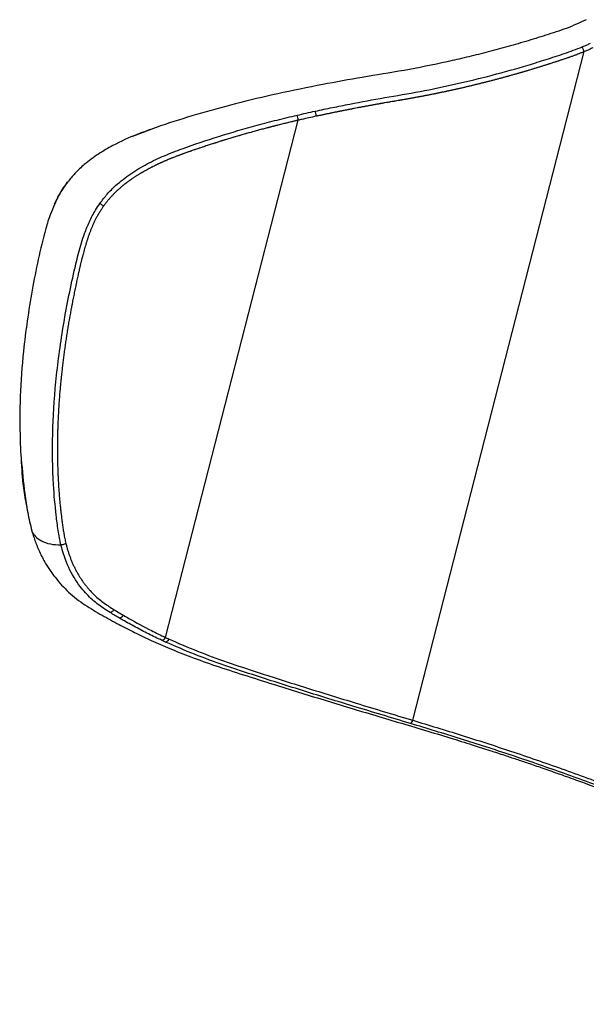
# Paper-space layout '_Isometric' of a CAD drawing. Header units: millimetres. Extents: x -366 to 335, y -210 to 761.
# Tile 3 of 7: x -192 to -52, y 395 to 639. Entities that reach past the tile are written whole.
import ezdxf

# ---------------------------------------------------------------- set-up
doc = ezdxf.new("R2010")
doc.units = ezdxf.units.MM

psp = doc.layouts.new('_Isometric')

# ---------------------------------------------------------------- linework, layer by layer
at = {"color": 7, "linetype": 'Continuous', "lineweight": 25}
for p, q in [((-94.6, 465.62), (-52.24, 630.92)), ((-155.7, 486.1), (-122.94, 613.94)), ((-179.9, 598.64), (-180.22, 598.26)), ((-155.67, 484.95), (-156.56, 485.36)), ((-155.7, 486.1), (-154.82, 485.69))]:
    psp.add_line(p, q, dxfattribs=at)
at = {"color": 7, "linetype": 'Continuous', "lineweight": 25, "flags": 128}
psp.add_lwpolyline([(-180.22, 598.26), (-180.23, 598.26), (-180.23, 598.25)], dxfattribs=at)
at = {"color": 7, "linetype": 'Continuous', "lineweight": 25}
for centre, radius, start, end in [((-72.97, 623.16), 22.14, 20.5262, 23.8375), ((-126.41, 613.95), 3.47, 359.891, 21.186), ((-157.15, 486.9), 1.65, 290.9639, 331.074), ((-156.27, 486.48), 1.64, 291.2365, 331.3676), ((-96.23, 466.2), 1.73, 307.7692, 340.5232)]:
    psp.add_arc(centre, radius, start, end, dxfattribs=at)
for points, knots in [([(-51.74, 638.81), (-53.36, 638.06), (-56.63, 636.55), (-61.71, 634.98), (-66.71, 633.41), (-71.65, 632), (-76.53, 630.69), (-81.33, 629.5), (-88.08, 627.95), (-96.7, 626.22), (-106.97, 624.62), (-117.38, 622.72), (-127.86, 620.58), (-138.28, 618.12), (-147.91, 615.43), (-156.39, 612.83), (-161.55, 610.81), (-163.85, 609.91)], [0, 0, 0, 0, 0.0433447, 0.0872648, 0.1295119, 0.1717503, 0.2132964, 0.2541329, 0.2944326, 0.3861409, 0.4754898, 0.5614853, 0.6604333, 0.7554112, 0.8456623, 0.9310538, 1, 1, 1, 1]), ([(-52.72, 632.1), (-52.31, 632.27), (-51.62, 632.55), (-50.94, 632.87), (-50.67, 633)], [0, 0, 0, 0, 0.598587, 1, 1, 1, 1]), ([(-118.7, 616.2), (-118, 616.35), (-116.59, 616.66), (-113.75, 617.24), (-108.77, 618.24), (-101.57, 619.56), (-92.81, 621.02), (-83.95, 622.86), (-75.03, 625.04), (-67.6, 627.12), (-61.65, 628.97), (-57.16, 630.41), (-54.2, 631.54), (-52.72, 632.1)], [0, 0, 0, 0, 0.033262, 0.066524, 0.13305, 0.266114, 0.399189, 0.532628, 0.665739, 0.798847, 0.865378, 0.932618, 1, 1, 1, 1]), ([(-52.24, 630.92), (-52.39, 630.86), (-52.67, 630.74), (-53.06, 630.58), (-53.43, 630.43), (-53.73, 630.31), (-53.98, 630.22), (-54.22, 630.13), (-54.53, 630.01), (-54.9, 629.88), (-55.39, 629.7), (-55.82, 629.55), (-56.26, 629.4), (-56.57, 629.3), (-56.94, 629.17), (-57.43, 629.01), (-57.87, 628.86), (-58.3, 628.72), (-58.55, 628.64), (-58.86, 628.53), (-59.17, 628.43), (-59.54, 628.31), (-59.91, 628.19), (-60.29, 628.06), (-60.66, 627.94), (-60.97, 627.84), (-61.17, 627.78), (-61.31, 627.73), (-61.51, 627.67), (-61.95, 627.53), (-62.44, 627.38), (-63.07, 627.18), (-63.56, 627.03), (-64.06, 626.87), (-64.43, 626.76), (-64.75, 626.67), (-65.06, 626.57), (-65.37, 626.48), (-65.74, 626.37), (-66.11, 626.25), (-66.42, 626.16), (-66.74, 626.07), (-66.98, 625.99), (-67.3, 625.9), (-67.54, 625.83), (-67.79, 625.76), (-68.04, 625.69), (-68.29, 625.61), (-68.6, 625.52), (-68.91, 625.43), (-69.29, 625.33), (-69.78, 625.19), (-70.28, 625.05), (-70.78, 624.91), (-71.15, 624.8), (-71.53, 624.7), (-72.03, 624.56), (-72.52, 624.43), (-73.02, 624.29), (-73.4, 624.19), (-73.77, 624.1), (-74.27, 623.96), (-74.76, 623.83), (-75.26, 623.7), (-75.64, 623.61), (-76.01, 623.51), (-76.38, 623.41), (-76.69, 623.34), (-77, 623.26), (-77.31, 623.18), (-77.69, 623.08), (-78.06, 622.99), (-78.43, 622.9), (-78.81, 622.81), (-79.18, 622.72), (-79.55, 622.62), (-79.92, 622.53), (-80.3, 622.44), (-80.67, 622.36), (-81.04, 622.27), (-81.41, 622.18), (-81.79, 622.09), (-82.16, 622), (-82.53, 621.92), (-82.9, 621.83), (-83.21, 621.76), (-83.52, 621.69), (-83.77, 621.64), (-84.08, 621.57), (-84.33, 621.51), (-84.64, 621.44), (-84.89, 621.39), (-85.19, 621.32), (-85.44, 621.26), (-85.75, 621.2), (-86, 621.14), (-86.31, 621.08), (-86.62, 621.01), (-86.93, 620.95), (-87.24, 620.88), (-87.48, 620.83), (-87.79, 620.76), (-88.1, 620.7), (-88.47, 620.62), (-88.78, 620.56), (-89.09, 620.5), (-89.4, 620.44), (-89.77, 620.36), (-90.14, 620.29), (-90.44, 620.23), (-90.75, 620.17), (-91.06, 620.11), (-91.43, 620.03), (-91.74, 619.98), (-92.04, 619.92), (-92.35, 619.86), (-92.72, 619.79), (-93.03, 619.73), (-93.33, 619.68), (-93.64, 619.62), (-94.01, 619.55), (-94.32, 619.5), (-94.62, 619.44), (-94.93, 619.38), (-95.23, 619.33), (-95.48, 619.29), (-95.66, 619.25), (-95.91, 619.21), (-96.15, 619.17), (-96.4, 619.12), (-96.58, 619.09), (-96.82, 619.05), (-97.07, 619), (-97.31, 618.96), (-97.5, 618.93), (-97.68, 618.9), (-97.83, 618.87), (-97.94, 618.85), (-98.05, 618.84), (-98.37, 618.78), (-98.79, 618.71), (-99.4, 618.6), (-99.89, 618.52), (-100.37, 618.44), (-100.86, 618.35), (-101.35, 618.27), (-101.83, 618.19), (-102.2, 618.12), (-102.5, 618.07), (-102.74, 618.03), (-102.98, 617.99), (-103.22, 617.94), (-103.53, 617.89), (-103.77, 617.85), (-104.07, 617.79), (-104.37, 617.74), (-104.74, 617.67), (-105.1, 617.61), (-105.46, 617.54), (-105.82, 617.47), (-106.18, 617.41), (-106.54, 617.34), (-106.91, 617.27), (-107.27, 617.2), (-107.63, 617.13), (-107.99, 617.07), (-108.47, 616.97), (-108.95, 616.88), (-109.43, 616.79), (-109.79, 616.72), (-110.04, 616.67), (-110.18, 616.64), (-110.21, 616.63), (-110.24, 616.63), (-110.32, 616.61), (-110.51, 616.58), (-110.81, 616.52), (-111.11, 616.46), (-111.41, 616.4), (-111.71, 616.34), (-112, 616.28), (-112.3, 616.22), (-112.54, 616.17), (-112.84, 616.11), (-113.14, 616.05), (-113.49, 615.98), (-113.85, 615.91), (-114.21, 615.84), (-114.57, 615.76), (-114.92, 615.69), (-115.28, 615.62), (-115.63, 615.54), (-115.99, 615.47), (-116.35, 615.39), (-116.7, 615.32), (-117.06, 615.24), (-117.41, 615.17), (-117.77, 615.09), (-118.12, 615.02), (-118.36, 614.96), (-118.48, 614.94)], [0, 0, 0, 0, 0.006947, 0.012504, 0.018061, 0.023618, 0.026396, 0.029174, 0.03473, 0.040286, 0.045842, 0.056953, 0.05973, 0.065285, 0.070841, 0.076396, 0.087506, 0.090283, 0.095838, 0.098616, 0.10417, 0.109725, 0.11528, 0.120835, 0.12639, 0.131944, 0.134722, 0.135416, 0.138193, 0.143748, 0.154857, 0.160411, 0.171519, 0.177074, 0.182628, 0.188182, 0.190959, 0.196513, 0.202067, 0.207621, 0.213175, 0.215952, 0.221505, 0.224282, 0.229836, 0.232613, 0.23539, 0.240943, 0.24372, 0.249274, 0.254827, 0.260381, 0.271488, 0.277041, 0.282594, 0.288147, 0.2937, 0.304807, 0.31036, 0.315913, 0.321466, 0.327019, 0.338124, 0.343677, 0.34923, 0.354782, 0.360335, 0.365888, 0.368664, 0.374217, 0.379769, 0.385322, 0.390874, 0.396426, 0.401979, 0.407531, 0.413083, 0.418635, 0.424188, 0.42974, 0.435292, 0.440844, 0.446396, 0.451948, 0.4575, 0.463052, 0.465828, 0.471379, 0.474155, 0.479707, 0.482483, 0.488035, 0.49081, 0.496362, 0.499138, 0.504689, 0.507465, 0.513017, 0.518568, 0.521344, 0.526895, 0.529671, 0.535222, 0.540774, 0.546325, 0.549101, 0.554652, 0.560203, 0.565754, 0.571305, 0.574081, 0.579632, 0.585183, 0.590734, 0.593509, 0.59906, 0.604611, 0.610162, 0.612938, 0.618488, 0.624039, 0.62959, 0.632365, 0.637916, 0.643467, 0.646242, 0.649018, 0.651793, 0.657344, 0.660119, 0.662894, 0.66567, 0.67122, 0.673995, 0.676771, 0.679546, 0.682321, 0.683709, 0.684403, 0.687178, 0.698279, 0.703829, 0.71493, 0.720481, 0.726031, 0.737132, 0.742683, 0.748233, 0.753784, 0.756559, 0.759334, 0.764884, 0.76766, 0.77321, 0.775985, 0.781536, 0.787086, 0.792637, 0.798187, 0.803738, 0.809288, 0.814839, 0.820389, 0.82594, 0.83149, 0.837041, 0.842591, 0.853693, 0.859243, 0.864794, 0.870344, 0.871038, 0.871385, 0.871558, 0.872252, 0.875027, 0.880578, 0.886129, 0.888904, 0.894454, 0.900005, 0.90278, 0.908331, 0.911106, 0.916656, 0.922207, 0.927758, 0.933308, 0.938859, 0.944409, 0.94996, 0.95551, 0.961061, 0.966611, 0.972162, 0.977712, 0.983263, 0.988814, 0.994364, 1, 1, 1, 1]), ([(-50.12, 631.86), (-50.4, 631.72), (-51.1, 631.39), (-51.82, 631.09), (-52.24, 630.92)], [0, 0, 0, 0, 0.409681, 1, 1, 1, 1]), ([(-123.18, 615.2), (-122.43, 615.37), (-120.95, 615.71), (-119.45, 616.04), (-118.71, 616.2)], [0, 0, 0, 0, 0.499983, 1, 1, 1, 1]), ([(-118.71, 616.2), (-118.71, 616.2), (-118.7, 616.2), (-118.7, 616.2), (-118.7, 616.2), (-118.7, 616.2), (-118.7, 616.2), (-118.7, 616.2), (-118.7, 616.2), (-118.7, 616.2), (-118.7, 616.2)], [0, 0, 0, 0, 0.254984, 0.382448, 0.441, 0.478287, 0.48512, 0.503902, 0.553657, 1, 1, 1, 1]), ([(-118.48, 614.94), (-118.48, 615.04), (-118.48, 615.24), (-118.53, 615.57), (-118.6, 615.9), (-118.67, 616.1), (-118.71, 616.2)], [0, 0, 0, 0, 0.249403, 0.499602, 0.748871, 1, 1, 1, 1]), ([(-118.48, 614.94), (-118.48, 615.04), (-118.48, 615.24), (-118.53, 615.57), (-118.6, 615.9), (-118.67, 616.1), (-118.7, 616.2)], [0, 0, 0, 0, 0.249402, 0.499601, 0.74887, 1, 1, 1, 1]), ([(-171.92, 593.4), (-171.33, 594.18), (-170.12, 595.78), (-167.55, 598.31), (-164.26, 600.86), (-160.21, 603.25), (-155.97, 605.25), (-150.13, 607.49), (-142.55, 610.01), (-134.65, 612.32), (-128.15, 614.03), (-124.84, 614.81), (-123.18, 615.2)], [0, 0, 0, 0, 0.048957, 0.099306, 0.184489, 0.271662, 0.361677, 0.451751, 0.633131, 0.816267, 0.908097, 1, 1, 1, 1]), ([(-122.94, 613.94), (-122.97, 613.94), (-123.09, 613.91), (-123.3, 613.86), (-123.59, 613.8), (-123.87, 613.73), (-124.16, 613.66), (-124.53, 613.57), (-125.2, 613.42), (-125.95, 613.23), (-126.9, 613), (-127.55, 612.84), (-128.12, 612.69), (-128.4, 612.62), (-128.63, 612.56), (-128.87, 612.5), (-129.1, 612.44), (-129.38, 612.37), (-129.61, 612.31), (-129.85, 612.25), (-130.03, 612.2), (-130.27, 612.14), (-130.5, 612.08), (-130.87, 611.98), (-131.34, 611.86), (-131.89, 611.71), (-132.63, 611.51), (-133.37, 611.31), (-134.02, 611.13), (-134.48, 611.01), (-134.84, 610.9), (-135.3, 610.78), (-135.67, 610.67), (-136.12, 610.54), (-136.58, 610.41), (-137.03, 610.28), (-137.4, 610.17), (-137.76, 610.07), (-138.22, 609.94), (-138.67, 609.8), (-139.12, 609.67), (-139.57, 609.53), (-140.02, 609.4), (-140.47, 609.26), (-140.83, 609.15), (-141.19, 609.04), (-141.46, 608.95), (-141.73, 608.87), (-141.99, 608.79), (-142.35, 608.68), (-142.71, 608.56), (-143.06, 608.45), (-143.33, 608.37), (-143.6, 608.28), (-143.86, 608.19), (-144.22, 608.08), (-144.66, 607.94), (-145.1, 607.79), (-145.54, 607.65), (-145.98, 607.5), (-146.42, 607.36), (-146.86, 607.21), (-147.21, 607.09), (-147.56, 606.97), (-147.91, 606.85), (-148.26, 606.74), (-148.69, 606.59), (-149.04, 606.47), (-149.38, 606.34), (-149.64, 606.25), (-149.9, 606.16), (-150.16, 606.07), (-150.51, 605.95), (-150.85, 605.83), (-151.2, 605.7), (-151.45, 605.61), (-151.71, 605.52), (-151.97, 605.42), (-152.22, 605.33), (-152.48, 605.23), (-152.74, 605.14), (-152.99, 605.04), (-153.33, 604.91), (-153.67, 604.78), (-154.01, 604.64), (-154.27, 604.54), (-154.52, 604.44), (-154.86, 604.3), (-155.15, 604.18), (-155.45, 604.05), (-155.66, 603.96), (-155.87, 603.87), (-156.08, 603.78), (-156.29, 603.69), (-156.5, 603.59), (-156.71, 603.5), (-156.92, 603.41), (-157.13, 603.31), (-157.34, 603.21), (-157.54, 603.12), (-157.79, 603), (-158.04, 602.88), (-158.29, 602.76), (-158.62, 602.59), (-158.96, 602.43), (-159.29, 602.26), (-159.53, 602.13), (-159.86, 601.95), (-160.12, 601.82), (-160.3, 601.72), (-160.31, 601.71), (-160.31, 601.71), (-160.32, 601.71), (-160.33, 601.7), (-160.39, 601.67), (-160.52, 601.6), (-160.68, 601.51), (-160.89, 601.39), (-161.05, 601.3), (-161.25, 601.18), (-161.42, 601.09), (-161.62, 600.97), (-161.78, 600.88), (-161.99, 600.75), (-162.15, 600.66), (-162.35, 600.53), (-162.55, 600.41), (-162.79, 600.26), (-163.03, 600.1), (-163.27, 599.95), (-163.51, 599.79), (-163.75, 599.63), (-163.99, 599.47), (-164.19, 599.33), (-164.35, 599.22), (-164.47, 599.13), (-164.58, 599.05), (-164.7, 598.96), (-164.82, 598.88), (-164.94, 598.79), (-165.05, 598.7), (-165.17, 598.62), (-165.29, 598.53), (-165.41, 598.44), (-165.56, 598.32), (-165.72, 598.2), (-165.87, 598.08), (-165.99, 597.98), (-166.1, 597.89), (-166.26, 597.76), (-166.41, 597.64), (-166.6, 597.48), (-166.79, 597.32), (-167.02, 597.12), (-167.24, 596.92), (-167.47, 596.72), (-167.69, 596.51), (-167.91, 596.3), (-168.13, 596.09), (-168.35, 595.87), (-168.57, 595.65), (-168.78, 595.43), (-169, 595.2), (-169.21, 594.97), (-169.38, 594.78), (-169.55, 594.58), (-169.73, 594.39), (-169.9, 594.19), (-170.06, 593.98), (-170.2, 593.82), (-170.36, 593.61), (-170.49, 593.44), (-170.65, 593.23), (-170.78, 593.06), (-170.92, 592.87), (-171, 592.76), (-171.05, 592.69)], [0, 0, 0, 0, 0.001334, 0.006668, 0.012002, 0.017337, 0.022671, 0.028006, 0.038674, 0.060012, 0.070681, 0.092019, 0.097354, 0.102688, 0.108023, 0.11069, 0.116024, 0.121359, 0.126693, 0.129361, 0.134695, 0.137362, 0.142697, 0.148031, 0.1587, 0.169369, 0.180038, 0.201377, 0.212046, 0.21738, 0.228049, 0.233384, 0.244053, 0.249387, 0.260057, 0.270726, 0.27606, 0.281395, 0.292064, 0.302733, 0.308068, 0.318737, 0.329406, 0.334741, 0.34541, 0.350744, 0.356079, 0.361414, 0.366748, 0.372083, 0.382752, 0.388087, 0.393421, 0.398756, 0.40409, 0.409425, 0.420094, 0.430764, 0.436098, 0.446768, 0.457437, 0.462771, 0.473441, 0.478775, 0.48411, 0.494779, 0.500114, 0.510783, 0.516118, 0.521453, 0.526787, 0.532122, 0.537457, 0.548126, 0.553461, 0.558796, 0.56413, 0.569465, 0.5748, 0.580135, 0.58547, 0.590805, 0.59614, 0.60681, 0.612145, 0.61748, 0.622816, 0.628151, 0.638822, 0.64149, 0.646825, 0.652161, 0.654829, 0.660165, 0.665501, 0.668169, 0.673505, 0.678841, 0.68151, 0.686846, 0.692182, 0.697519, 0.702856, 0.708193, 0.718867, 0.724204, 0.729542, 0.734879, 0.745555, 0.746222, 0.746389, 0.746473, 0.746514, 0.746681, 0.747348, 0.750017, 0.755356, 0.758025, 0.763363, 0.766032, 0.771371, 0.774041, 0.77938, 0.782049, 0.787389, 0.790058, 0.795398, 0.800738, 0.806078, 0.811419, 0.816759, 0.822101, 0.827442, 0.832784, 0.835455, 0.838126, 0.840797, 0.843468, 0.846139, 0.848811, 0.851482, 0.854154, 0.856825, 0.859497, 0.862169, 0.867513, 0.870186, 0.872858, 0.87553, 0.878203, 0.883548, 0.886221, 0.891568, 0.896914, 0.902262, 0.90761, 0.912958, 0.918307, 0.923657, 0.929008, 0.934359, 0.93971, 0.945063, 0.950416, 0.955771, 0.958448, 0.963803, 0.969159, 0.971838, 0.977195, 0.979874, 0.985233, 0.987912, 0.993272, 0.995953, 1, 1, 1, 1]), ([(-118.48, 614.94), (-119.66, 614.68), (-121.15, 614.35), (-122.64, 614.01), (-122.94, 613.94)], [0, 0, 0, 0, 0.793089, 1, 1, 1, 1]), ([(-157.87, 612.17), (-159.5, 611.62), (-163.18, 610.36), (-167.96, 608.17), (-172.31, 605.66), (-175.44, 603.34), (-178.02, 601), (-179.3, 599.39), (-179.9, 598.64)], [0, 0, 0, 0, 0.206053, 0.465117, 0.625777, 0.788403, 0.901395, 1, 1, 1, 1]), ([(-180.28, 598.24), (-180.58, 597.82), (-181.31, 596.81), (-182.29, 595.12), (-182.9, 593.83), (-183.2, 593.2)], [0, 0, 0, 0, 0.266158, 0.636784, 1, 1, 1, 1]), ([(-180.23, 598.25), (-180.67, 597.61), (-181.56, 596.3), (-182.55, 594.56), (-182.99, 593.47), (-183.14, 593.11)], [0, 0, 0, 0, 0.396168, 0.800515, 1, 1, 1, 1]), ([(-179.99, 598.63), (-180.04, 598.57), (-180.15, 598.45), (-180.24, 598.31), (-180.29, 598.25)], [0, 0, 0, 0, 0.491474, 1, 1, 1, 1]), ([(-180.29, 598.25), (-180.29, 598.25), (-180.29, 598.27), (-180.25, 598.26), (-180.22, 598.26)], [0, 0, 0, 0, 0.1009187, 1, 1, 1, 1]), ([(-180.29, 598.24), (-180.29, 598.24), (-180.29, 598.26), (-180.26, 598.26), (-180.23, 598.25)], [0, 0, 0, 0, 0.1487937, 1, 1, 1, 1]), ([(-183.14, 593.11), (-183.49, 592.32), (-184.36, 590.37), (-185.71, 585.8), (-187.23, 579.52), (-188.68, 571.91), (-189.93, 564.33), (-191.01, 555.54), (-191.72, 545.65), (-191.73, 535.96), (-191.26, 527.63), (-190.79, 522.03), (-190.12, 519.03), (-189.95, 518.26)], [0, 0, 0, 0, 0.029613, 0.073926, 0.170715, 0.267617, 0.365847, 0.464079, 0.612767, 0.761454, 0.863224, 0.965014, 1, 1, 1, 1]), ([(-181.54, 508.97), (-181.54, 508.97), (-181.82, 510.14), (-182.26, 512.56), (-182.88, 517.54), (-183.6, 525.35), (-183.74, 536.31), (-182.93, 549.32), (-181.14, 562.82), (-179.01, 573.6), (-177.16, 581.31), (-175.97, 585.37), (-174.56, 588.89), (-173.26, 591.4), (-172.29, 592.85), (-171.93, 593.39)], [0, 0, 0, 0, 0.000001, 0.047724, 0.095487, 0.191549, 0.344504, 0.497458, 0.654819, 0.812174, 0.863213, 0.914551, 0.946985, 0.980189, 1, 1, 1, 1]), ([(-171.05, 592.69), (-171.08, 592.64), (-171.27, 592.38), (-171.58, 591.91), (-171.92, 591.37), (-172.15, 590.99), (-172.26, 590.8), (-172.32, 590.71), (-172.37, 590.61), (-172.54, 590.32), (-172.75, 589.93), (-172.98, 589.48), (-173.15, 589.14), (-173.37, 588.69), (-173.58, 588.23), (-173.78, 587.77), (-173.92, 587.43), (-174.11, 586.97), (-174.3, 586.51), (-174.51, 585.93), (-174.68, 585.46), (-174.88, 584.89), (-175.04, 584.42), (-175.22, 583.84), (-175.4, 583.27), (-175.57, 582.69), (-175.73, 582.11), (-175.89, 581.54), (-176.04, 580.96), (-176.16, 580.5), (-176.25, 580.16), (-176.34, 579.81), (-176.42, 579.47), (-176.53, 579.01), (-176.65, 578.55), (-176.75, 578.09), (-176.84, 577.75), (-176.92, 577.41), (-177, 577.06), (-177.07, 576.72), (-177.14, 576.43), (-177.18, 576.23), (-177.23, 576.03), (-177.36, 575.44), (-177.54, 574.64), (-177.71, 573.84), (-177.81, 573.38), (-177.91, 572.93), (-178, 572.47), (-178.1, 572.02), (-178.19, 571.56), (-178.31, 571), (-178.42, 570.43), (-178.51, 569.97), (-178.58, 569.63), (-178.67, 569.18), (-178.75, 568.73), (-178.84, 568.28), (-178.91, 567.94), (-178.97, 567.6), (-179.03, 567.26), (-179.12, 566.81), (-179.22, 566.24), (-179.34, 565.56), (-179.44, 565), (-179.54, 564.44), (-179.62, 563.99), (-179.71, 563.43), (-179.8, 562.86), (-179.9, 562.3), (-179.99, 561.74), (-180.06, 561.29), (-180.15, 560.73), (-180.23, 560.17), (-180.33, 559.5), (-180.46, 558.61), (-180.59, 557.72), (-180.71, 556.83), (-180.8, 556.16), (-180.92, 555.27), (-181.03, 554.39), (-181.12, 553.61), (-181.19, 553.06), (-181.23, 552.72), (-181.26, 552.49), (-181.26, 552.41), (-181.3, 552.12), (-181.35, 551.63), (-181.41, 551.08), (-181.47, 550.53), (-181.51, 550.09), (-181.57, 549.54), (-181.62, 548.99), (-181.67, 548.44), (-181.72, 547.89), (-181.76, 547.46), (-181.81, 546.91), (-181.86, 546.37), (-181.9, 545.82), (-181.94, 545.28), (-181.97, 544.84), (-182.01, 544.3), (-182.05, 543.76), (-182.08, 543.21), (-182.12, 542.67), (-182.14, 542.24), (-182.17, 541.7), (-182.2, 541.16), (-182.23, 540.62), (-182.25, 540.09), (-182.27, 539.66), (-182.3, 539.12), (-182.32, 538.58), (-182.33, 538.05), (-182.35, 537.51), (-182.36, 537.09), (-182.38, 536.55), (-182.39, 536.02), (-182.4, 535.49), (-182.4, 535.07), (-182.41, 534.64), (-182.42, 534.11), (-182.42, 533.48), (-182.42, 532.84), (-182.42, 532), (-182.41, 531.16), (-182.4, 530.32), (-182.39, 529.69), (-182.37, 528.86), (-182.35, 528.13), (-182.32, 527.4), (-182.31, 526.98), (-182.29, 526.46), (-182.26, 525.94), (-182.24, 525.43), (-182.21, 524.91), (-182.19, 524.5), (-182.16, 523.98), (-182.13, 523.47), (-182.09, 522.85), (-182.04, 522.24), (-182, 521.73), (-181.97, 521.32), (-181.94, 520.91), (-181.9, 520.5), (-181.85, 520), (-181.82, 519.59), (-181.77, 519.08), (-181.71, 518.58), (-181.66, 518.07), (-181.61, 517.57), (-181.56, 517.17), (-181.5, 516.67), (-181.45, 516.26), (-181.39, 515.76), (-181.33, 515.26), (-181.26, 514.66), (-181.18, 514.06), (-181.11, 513.56), (-181.04, 513.06), (-180.96, 512.57), (-180.88, 512.08), (-180.81, 511.69), (-180.74, 511.29), (-180.67, 510.91), (-180.57, 510.42), (-180.47, 509.93), (-180.37, 509.54), (-180.33, 509.34)], [0, 0, 0, 0, 0.001968, 0.009758, 0.017551, 0.021447, 0.023396, 0.02437, 0.024857, 0.026805, 0.034603, 0.038502, 0.042401, 0.0463, 0.054102, 0.058002, 0.061903, 0.065804, 0.073607, 0.077509, 0.085313, 0.089215, 0.097019, 0.100921, 0.108726, 0.116531, 0.120433, 0.128238, 0.136043, 0.139945, 0.143847, 0.14775, 0.151652, 0.155554, 0.163359, 0.167261, 0.171163, 0.175066, 0.178968, 0.18287, 0.186772, 0.188724, 0.189699, 0.193601, 0.20921, 0.217015, 0.220917, 0.224819, 0.232624, 0.236526, 0.240428, 0.248232, 0.256036, 0.259939, 0.263841, 0.267743, 0.275547, 0.279449, 0.283351, 0.287253, 0.291155, 0.295057, 0.302861, 0.310665, 0.318469, 0.322371, 0.330175, 0.334076, 0.34188, 0.349684, 0.353586, 0.361389, 0.365291, 0.373094, 0.380898, 0.388701, 0.404307, 0.41211, 0.419913, 0.427716, 0.443322, 0.451124, 0.455026, 0.462828, 0.46295, 0.463438, 0.465388, 0.473191, 0.480993, 0.484894, 0.492696, 0.496597, 0.504399, 0.512201, 0.516102, 0.523903, 0.527804, 0.535606, 0.543407, 0.547308, 0.555109, 0.55901, 0.566811, 0.574612, 0.578512, 0.586313, 0.590213, 0.598014, 0.605814, 0.609714, 0.617514, 0.621414, 0.629214, 0.637014, 0.640914, 0.648714, 0.652613, 0.660413, 0.668212, 0.672112, 0.676011, 0.68381, 0.691609, 0.699407, 0.707206, 0.722803, 0.730601, 0.738398, 0.746196, 0.761791, 0.76569, 0.773487, 0.777385, 0.785182, 0.792979, 0.796877, 0.804674, 0.808572, 0.816368, 0.824164, 0.83196, 0.839755, 0.843653, 0.847551, 0.855346, 0.859243, 0.867038, 0.870935, 0.87873, 0.886524, 0.890421, 0.898215, 0.902112, 0.909906, 0.913803, 0.921597, 0.92939, 0.937183, 0.944976, 0.948873, 0.956665, 0.964457, 0.968353, 0.972249, 0.98004, 0.983935, 0.991725, 1, 1, 1, 1]), ([(-171.93, 593.39), (-171.93, 593.39), (-171.93, 593.39), (-171.93, 593.4), (-171.92, 593.4)], [0, 0, 0, 0, 0.503924, 1, 1, 1, 1]), ([(-171.05, 592.69), (-171.1, 592.74), (-171.21, 592.84), (-171.42, 593.01), (-171.66, 593.2), (-171.84, 593.33), (-171.93, 593.39)], [0, 0, 0, 0, 0.249403, 0.499607, 0.748766, 1, 1, 1, 1]), ([(-171.05, 592.69), (-171.1, 592.74), (-171.21, 592.84), (-171.42, 593.01), (-171.66, 593.2), (-171.84, 593.33), (-171.92, 593.4)], [0, 0, 0, 0, 0.249402, 0.499605, 0.748766, 1, 1, 1, 1]), ([(-191.34, 530.17), (-191.09, 527.31), (-190.7, 522.87), (-189.81, 516.96), (-189.1, 513.96), (-188.74, 512.46)], [0, 0, 0, 0, 0.472374, 0.735818, 1, 1, 1, 1]), ([(-188.75, 512.48), (-188.74, 512.46), (-188.73, 512.43), (-188.72, 512.37), (-188.69, 512.28), (-188.64, 512.12), (-188.56, 511.84), (-188.41, 511.35), (-188.14, 510.51), (-187.64, 509.13), (-186.75, 507), (-185.54, 504.68), (-184.2, 502.59), (-182.34, 500.06), (-179.63, 497.11), (-175.68, 494.06), (-171.41, 491.59), (-167.37, 489.35), (-163.31, 487.29), (-159.13, 485.3), (-154.5, 483.28), (-149.2, 481.18), (-143.15, 479), (-136.34, 476.83), (-129.51, 474.66), (-122.86, 472.59), (-116.56, 470.65), (-110.19, 468.71), (-103.79, 466.79), (-97.37, 464.88), (-91, 462.98), (-84.96, 461.14), (-79.65, 459.48), (-75.26, 458.07), (-71.74, 456.92), (-68.65, 455.89), (-65.57, 454.85), (-62.09, 453.65), (-58.14, 452.26), (-52.83, 450.36), (-46.08, 447.87), (-37.75, 444.67), (-28.9, 441.12), (-19.89, 437.37), (-10.38, 433.28), (-0.61, 428.91), (9.3, 424.28), (18.69, 419.72), (26.34, 415.84), (32.48, 412.64), (37.27, 410.13), (42.01, 407.65), (46.67, 405.2), (51.31, 402.74), (56.14, 400.17), (61.39, 397.36), (67.36, 394.14), (74.08, 390.5), (81.54, 386.42), (89.61, 381.96), (98.25, 377.13), (107.45, 371.93), (113.64, 368.37), (116.85, 366.52)], [0, 0, 0, 0, 0.0001828, 0.0003341, 0.0006036, 0.0010826, 0.0019313, 0.0034256, 0.0060273, 0.0104634, 0.0177274, 0.0286102, 0.0359988, 0.0415391, 0.0572568, 0.074117, 0.0906902, 0.1066083, 0.1208305, 0.1354669, 0.1513554, 0.1691614, 0.1893052, 0.2113469, 0.234589, 0.2539849, 0.2732746, 0.2925224, 0.3117013, 0.3307084, 0.3494804, 0.3675153, 0.3831049, 0.3950952, 0.4050654, 0.4130634, 0.4213657, 0.4312095, 0.4425189, 0.4547909, 0.4761015, 0.4995992, 0.5253615, 0.5516058, 0.5771466, 0.6080507, 0.6377243, 0.6663041, 0.6943349, 0.7098929, 0.7253815, 0.7407148, 0.7559513, 0.771062, 0.7864164, 0.803829, 0.8235377, 0.8466483, 0.8722801, 0.9004323, 0.9311038, 0.9642935, 1, 1, 1, 1]), ([(-188.72, 512.49), (-188.72, 512.44), (-188.6, 511.9), (-187.84, 511.01), (-186.37, 509.88), (-184.22, 509.09), (-182.43, 509.01), (-181.54, 508.97)], [0, 0, 0, 0, 0.018958, 0.242957, 0.469588, 0.734772, 1, 1, 1, 1]), ([(-180.33, 509.34), (-180.41, 509.28), (-180.59, 509.18), (-180.9, 509.06), (-181.22, 508.98), (-181.43, 508.97), (-181.54, 508.97)], [0, 0, 0, 0, 0.25, 0.5, 0.75, 1, 1, 1, 1]), ([(-169.37, 492.24), (-169.93, 492.6), (-171.62, 493.66), (-174.23, 495.67), (-177.18, 498.98), (-179.8, 503.32), (-181.06, 507), (-181.54, 508.97), (-181.54, 508.97)], [0, 0, 0, 0, 0.093036, 0.279337, 0.468271, 0.730796, 0.999998, 1, 1, 1, 1]), ([(-180.33, 509.34), (-180.32, 509.33), (-180.32, 509.31), (-180.3, 509.22), (-180.2, 508.84), (-180.03, 508.21), (-179.78, 507.38), (-179.56, 506.69), (-179.37, 506.15), (-179.22, 505.75), (-179.07, 505.36), (-178.86, 504.83), (-178.58, 504.19), (-178.28, 503.56), (-178.04, 503.06), (-177.84, 502.69), (-177.65, 502.32), (-177.44, 501.96), (-177.17, 501.49), (-176.81, 500.9), (-176.43, 500.33), (-176.04, 499.77), (-175.64, 499.22), (-175.13, 498.58), (-174.69, 498.07), (-174.06, 497.36), (-172.9, 496.17), (-170.95, 494.58), (-169.26, 493.5), (-168.42, 492.96)], [0, 0, 0, 0, 0.000626, 0.003129, 0.013143, 0.053197, 0.093244, 0.133285, 0.153301, 0.173316, 0.193329, 0.213341, 0.25336, 0.293372, 0.313373, 0.333373, 0.353372, 0.373368, 0.393362, 0.433347, 0.473325, 0.49331, 0.533276, 0.573235, 0.613186, 0.633158, 0.71305, 0.856458, 1, 1, 1, 1]), ([(-168.42, 492.96), (-168.48, 492.87), (-168.62, 492.69), (-168.86, 492.49), (-169.11, 492.32), (-169.29, 492.27), (-169.37, 492.24)], [0, 0, 0, 0, 0.249403, 0.499603, 0.748837, 1, 1, 1, 1]), ([(-168.42, 492.96), (-168.48, 492.87), (-168.62, 492.69), (-168.86, 492.48), (-169.11, 492.32), (-169.28, 492.27), (-169.37, 492.24)], [0, 0, 0, 0, 0.249402, 0.499603, 0.748837, 1, 1, 1, 1]), ([(-169.37, 492.24), (-169.37, 492.24), (-169.37, 492.24), (-169.37, 492.24), (-169.37, 492.24), (-169.37, 492.24), (-169.37, 492.24)], [0, 0, 0, 0, 0.308453, 0.496343, 0.593653, 1, 1, 1, 1]), ([(-167.05, 490.85), (-167.44, 491.08), (-168.22, 491.54), (-168.99, 492), (-169.37, 492.24)], [0, 0, 0, 0, 0.499945, 1, 1, 1, 1]), ([(-168.42, 492.96), (-168.42, 492.96), (-168.41, 492.95), (-168.4, 492.95), (-168.38, 492.93), (-168.35, 492.91), (-168.32, 492.89), (-168.29, 492.88), (-168.26, 492.86), (-168.23, 492.84), (-168.19, 492.82), (-168.16, 492.8), (-168.13, 492.78), (-168.1, 492.76), (-168.07, 492.74), (-168.04, 492.73), (-168.01, 492.71), (-167.98, 492.69), (-167.95, 492.67), (-167.92, 492.65), (-167.89, 492.63), (-167.85, 492.61), (-167.81, 492.58), (-167.77, 492.56), (-167.74, 492.54), (-167.7, 492.52), (-167.67, 492.5), (-167.64, 492.48), (-167.61, 492.46), (-167.58, 492.44), (-167.55, 492.43), (-167.52, 492.41), (-167.49, 492.39), (-167.46, 492.37), (-167.43, 492.35), (-167.4, 492.33), (-167.37, 492.31), (-167.32, 492.29), (-167.28, 492.26), (-167.24, 492.24), (-167.21, 492.22), (-167.18, 492.2), (-167.15, 492.18), (-167.12, 492.17), (-167.09, 492.15), (-167.06, 492.13), (-167.02, 492.11), (-166.99, 492.09), (-166.96, 492.07), (-166.93, 492.05), (-166.9, 492.04), (-166.87, 492.02), (-166.83, 491.99), (-166.79, 491.97), (-166.74, 491.94), (-166.71, 491.93), (-166.68, 491.91), (-166.65, 491.89), (-166.62, 491.87), (-166.59, 491.85), (-166.56, 491.83), (-166.53, 491.82), (-166.5, 491.8), (-166.46, 491.78), (-166.43, 491.76), (-166.4, 491.74), (-166.36, 491.72), (-166.32, 491.7), (-166.29, 491.68), (-166.27, 491.67), (-166.25, 491.65), (-166.22, 491.64), (-166.2, 491.63), (-166.18, 491.61), (-166.16, 491.6), (-166.13, 491.58), (-166.12, 491.58), (-166.11, 491.57)], [0, 0, 0, 0, 0.00028, 0.003633, 0.017047, 0.030461, 0.043875, 0.057289, 0.070703, 0.084117, 0.097531, 0.110944, 0.124358, 0.137772, 0.151185, 0.164599, 0.178012, 0.191426, 0.20484, 0.218253, 0.231666, 0.24508, 0.271907, 0.28532, 0.298733, 0.312147, 0.32556, 0.338973, 0.352386, 0.365799, 0.379212, 0.392626, 0.406039, 0.419452, 0.432865, 0.446278, 0.459691, 0.473104, 0.499929, 0.513342, 0.526755, 0.540168, 0.553581, 0.566993, 0.580406, 0.593819, 0.607231, 0.620644, 0.634057, 0.647469, 0.660882, 0.674294, 0.687707, 0.714532, 0.727944, 0.741357, 0.754769, 0.768182, 0.781594, 0.795006, 0.808419, 0.821831, 0.835243, 0.848655, 0.862068, 0.87548, 0.888892, 0.915716, 0.922422, 0.929128, 0.94254, 0.949246, 0.962659, 0.969365, 0.982777, 0.989483, 1, 1, 1, 1]), ([(-166.11, 491.57), (-166.18, 491.48), (-166.31, 491.31), (-166.54, 491.1), (-166.79, 490.93), (-166.96, 490.88), (-167.05, 490.85)], [0, 0, 0, 0, 0.249403, 0.499602, 0.748861, 1, 1, 1, 1]), ([(-167.04, 490.85), (-167.05, 490.85), (-167.05, 490.85), (-167.05, 490.85), (-167.05, 490.85), (-167.05, 490.85), (-167.05, 490.85), (-167.05, 490.85), (-167.05, 490.85), (-167.05, 490.85)], [0, 0, 0, 0, 0.273531, 0.410032, 0.469696, 0.490915, 0.503384, 0.573825, 1, 1, 1, 1]), ([(-166.11, 491.57), (-166.18, 491.48), (-166.31, 491.31), (-166.54, 491.1), (-166.79, 490.93), (-166.96, 490.88), (-167.04, 490.85)], [0, 0, 0, 0, 0.249403, 0.499602, 0.748861, 1, 1, 1, 1]), ([(-156.56, 485.36), (-157.68, 485.89), (-159.93, 486.97), (-162.61, 488.38), (-164.31, 489.31), (-165.48, 489.96), (-166.26, 490.4), (-166.91, 490.77), (-167.04, 490.85)], [0, 0, 0, 0, 0.3067763, 0.6135394, 0.7669044, 0.8052448, 0.9586102, 1, 1, 1, 1]), ([(-166.11, 491.57), (-165.66, 491.31), (-163.43, 490.03), (-160.01, 488.17), (-156.87, 486.66), (-155.7, 486.1)], [0, 0, 0, 0, 0.135483, 0.677346, 1, 1, 1, 1]), ([(-95.17, 464.83), (-99.87, 466.24), (-108.76, 468.91), (-121.43, 472.82), (-132.02, 476.17), (-141.05, 479.15), (-148.59, 481.86), (-153.31, 483.92), (-155.67, 484.95)], [0, 0, 0, 0, 0.217199, 0.411545, 0.605892, 0.737269, 0.8687, 1, 1, 1, 1]), ([(-154.82, 485.69), (-152.51, 484.68), (-147.88, 482.66), (-140.5, 479.98), (-131.54, 477.01), (-120.93, 473.65), (-108.2, 469.71), (-99.28, 467.02), (-94.6, 465.62)], [0, 0, 0, 0, 0.129291, 0.258707, 0.38807, 0.58528, 0.782488, 1, 1, 1, 1]), ([(-94.6, 465.62), (-90.63, 464.41), (-82.68, 461.99), (-70.34, 458.02), (-57.79, 453.68), (-46.88, 449.66), (-37.78, 446.13), (-32.92, 444.17), (-30.49, 443.18)], [0, 0, 0, 0, 0.190652, 0.38131, 0.577153, 0.772996, 0.886366, 1, 1, 1, 1]), ([(-30.78, 442.35), (-33.21, 443.33), (-38.09, 445.3), (-47.12, 448.8), (-57.87, 452.75), (-70.36, 457.07), (-82.88, 461.1), (-91.07, 463.58), (-95.17, 464.83)], [0, 0, 0, 0, 0.113366, 0.227001, 0.417657, 0.608312, 0.804159, 1, 1, 1, 1])]:
    psp.add_open_spline(points, degree=3, knots=knots, dxfattribs=at)

doc.saveas('drawing.dxf')
